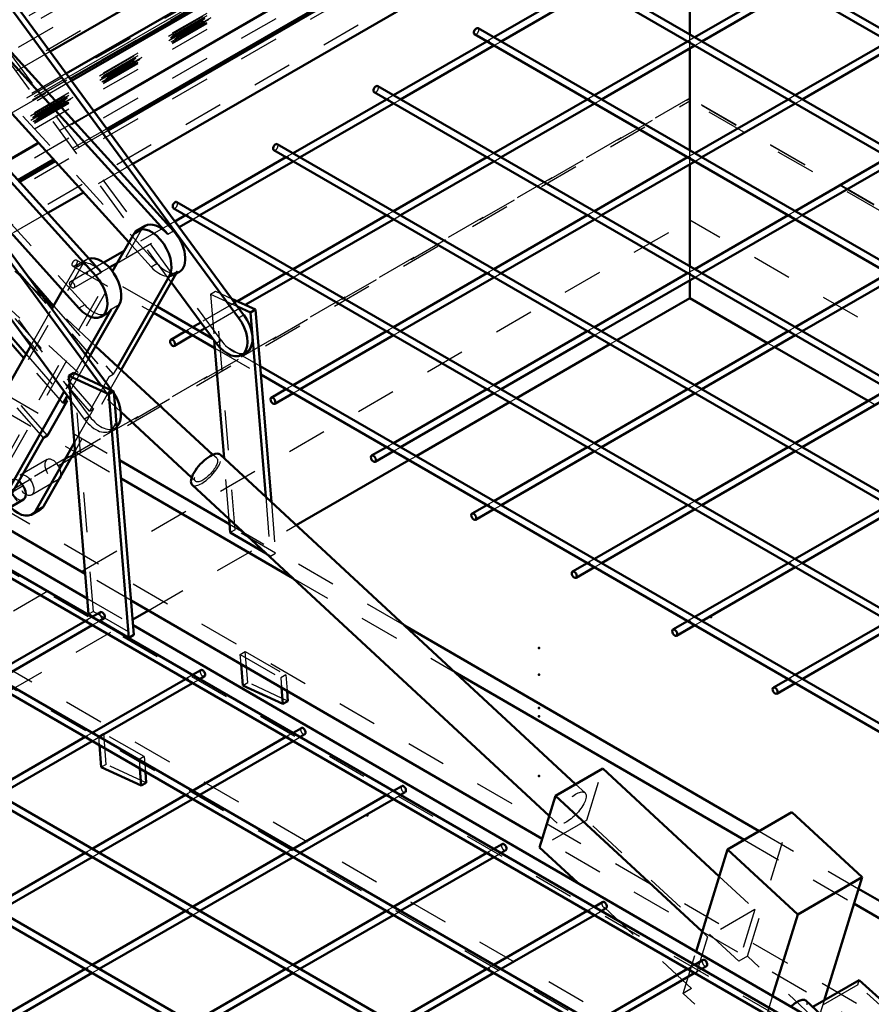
# Model space of a CAD drawing. Header units: millimetres. Extents: x 0 to 420, y 0 to 297.
# Tile 46 of 52: x 338 to 360, y 133 to 158. Entities that reach past the tile are written whole.
import ezdxf

# ---------------------------------------------------------------- set-up
doc = ezdxf.new("R2010")
doc.units = ezdxf.units.MM
doc.linetypes.add('Dashed', pattern=[2, 1, -1])
for name, color, linetype, lineweight in [('2d ConnectionPoints', 7, 'Continuous', 50), ('AM_0', 7, 'Continuous', 50), ('AM_4', 3, 'Continuous', 25), ('AM_9', 6, 'Dashed', 25)]:
    doc.layers.add(name, color=color, linetype=linetype, lineweight=lineweight)

# ---------------------------------------------------------------- blocks, each defined once
blk = doc.blocks.new('104_FGS30015018025O110U_0_in_150180C2125Y2N4N_300Op0__1203')
at = {"layer": 'AM_0'}
for p, q in [((330.637, 165.193), (342.136, 152.553)), ((330.492, 165.109), (341.991, 152.469)), ((328.853, 164.191), (340.329, 151.506)), ((328.708, 164.108), (340.184, 151.423)), ((341.016, 152.262), (331.226, 163.024)), ((337.428, 159.24), (343.898, 150.441)), ((337.302, 159.167), (343.772, 150.368)), ((333.999, 157.26), (340.318, 148.668)), ((334.125, 157.333), (340.59, 148.542)), ((339.56, 148.292), (334.06, 155.771)), ((333.172, 155.333), (338.378, 149.353)), ((333.273, 155.391), (338.438, 149.458)), ((339.764, 150.606), (336.069, 154.69)), ((341.426, 152.676), (341.225, 152.56)), ((340.602, 151.535), (341.129, 152.461)), ((338.482, 151.409), (339.127, 150.668)), ((342.033, 151.423), (340.736, 149.145)), ((342.235, 151.539), (340.825, 149.063)), ((342.198, 151.475), (342.284, 151.525)), ((339.083, 150.591), (339.351, 151.062)), ((343.207, 149.731), (342.079, 151.265)), ((339.115, 150.647), (338.885, 150.86)), ((343.601, 150.845), (344.193, 150.572)), ((340.571, 150.579), (339.926, 149.446)), ((340.772, 150.695), (340.002, 149.342)), ((343.747, 150.647), (344.067, 150.5)), ((344.067, 150.5), (344.193, 150.572)), ((344.193, 150.572), (344.594, 145.74)), ((340.33, 150.397), (340.475, 150.48)), ((344.067, 150.5), (344.451, 145.872)), ((336.313, 145.725), (338.553, 149.661)), ((343.126, 146.93), (340.182, 149.658)), ((343.405, 146.841), (343.16, 149.794)), ((343.846, 149.432), (343.972, 149.505)), ((339.634, 148.983), (339.508, 148.91)), ((340.005, 142.922), (339.508, 148.91)), ((339.508, 148.91), (340.512, 148.447)), ((339.634, 148.983), (340.638, 148.52)), ((339.396, 148.515), (337.316, 144.861)), ((339.472, 148.411), (339.364, 148.22)), ((340.638, 148.52), (340.512, 148.447)), ((340.512, 148.447), (341.019, 142.334)), ((340.638, 148.52), (341.145, 142.407)), ((339.465, 148.279), (338.973, 147.414)), ((339.465, 148.279), (339.364, 148.22)), ((339.424, 148.326), (339.465, 148.279)), ((340.813, 148.005), (342.593, 146.354)), ((338.872, 147.356), (337.418, 144.803)), ((338.973, 147.414), (338.872, 147.356)), ((339.648, 147.232), (338.679, 145.531)), ((339.665, 147.025), (338.881, 145.647)), ((339.654, 147.006), (339.667, 146.998)), ((352.233, 138.659), (343.306, 146.933)), ((340.782, 146.789), (343.543, 145.189)), ((334.318, 146.598), (339.972, 143.32)), ((340.82, 146.33), (345.137, 143.827)), ((342.603, 146.175), (351.572, 137.862)), ((337.8, 145.474), (338.37, 145.803)), ((338.583, 145.432), (338.785, 145.549)), ((339.921, 143.939), (337.67, 145.245)), ((343.56, 144.974), (343.532, 145.314)), ((344.464, 144.45), (343.56, 144.974)), ((351.394, 137.287), (341.074, 143.271)), ((340.005, 142.922), (340.108, 142.862)), ((340.286, 142.759), (341.019, 142.334)), ((341.125, 142.652), (362.432, 130.298)), ((341.019, 142.334), (341.145, 142.407)), ((347.938, 142.64), (356.841, 137.478)), ((343.879, 141.135), (343.835, 141.67)), ((349.199, 141.471), (356.463, 137.26)), ((344.882, 140.672), (343.879, 141.135)), ((344.848, 141.082), (344.882, 140.672)), ((344.987, 141.002), (345.008, 140.745)), ((344.882, 140.672), (345.008, 140.745)), ((340.324, 139.083), (340.278, 139.634)), ((341.327, 138.62), (340.324, 139.083)), ((341.292, 139.049), (341.327, 138.62)), ((341.431, 138.969), (341.453, 138.693)), ((352.913, 139.052), (351.728, 138.368)), ((352.913, 139.052), (355.839, 136.34)), ((341.453, 138.693), (341.327, 138.62)), ((351.326, 137.067), (351.728, 138.368)), ((351.728, 138.368), (355.411, 134.954)), ((357.663, 137.953), (356.05, 137.021)), ((357.663, 137.953), (359.425, 136.32)), ((352.278, 136.185), (351.326, 137.067)), ((355.258, 134.458), (356.05, 137.021)), ((356.05, 137.021), (357.811, 135.389)), ((359.425, 136.32), (357.811, 135.389)), ((359.425, 136.32), (358.47, 133.228)), ((359.336, 136.032), (365.821, 132.272)), ((359.221, 135.66), (365.442, 132.053)), ((357.811, 135.389), (357.179, 133.343)), ((359.35, 133.736), (358.187, 133.065)), ((359.35, 133.736), (360.32, 132.858)), ((358.803, 132.495), (358.015, 133.225))]:
    blk.add_line(p, q, dxfattribs=at)
blk.add_lwpolyline([(357.64, 133.076), (357.67, 133.102), (357.699, 133.126), (357.729, 133.149), (357.758, 133.169), (357.787, 133.187), (357.816, 133.203), (357.843, 133.217), (357.869, 133.228), (357.894, 133.236), (357.918, 133.242), (357.94, 133.245), (357.96, 133.246), (357.978, 133.243), (357.994, 133.238), (358.008, 133.23), (358.015, 133.225)], dxfattribs=at)
for centre, major_axis, ratio, start_param, end_param in [((341.581, 151.942), (0.357, -0.618), 0.577382, 0.326022, 3.467614), ((341.783, 152.058), (0.357, -0.618), 0.577382, 1.931724, 3.141593), ((341.928, 152.142), (0.357, -0.618), 0.577382, 0, 1.931724), ((340.321, 151.214), (0.357, -0.618), 0.577382, 0.326022, 3.008936), ((339.974, 151.014), (0.357, -0.618), 0.577382, 5.068954, 8.210546), ((340.119, 151.098), (0.357, -0.618), 0.577382, 0, 0.326022), ((343.49, 150.05), (0.357, -0.618), 0.577382, 4.902275, 8.043867), ((343.616, 150.123), (0.357, -0.618), 0.577382, 0, 1.760682), ((340.313, 148.216), (0.357, -0.618), 0.577382, 0.127813, 1.643781), ((342.955, 146.554), (0.351, 0.379), 0.385376, 0, 3.141593), ((339.109, 146.559), (-0.143, 0.247), 0.577382, 3.228099, 3.707129), ((338.227, 146.05), (-0.143, 0.247), 0.577382, 3.141593, 5.375395), ((338.227, 146.05), (0.357, -0.618), 0.577382, 5.123906, 6.609207), ((338.429, 146.166), (0.357, -0.618), 0.577382, 6.283185, 6.609207)]:
    blk.add_ellipse(centre, major_axis=major_axis, ratio=ratio, start_param=start_param, end_param=end_param, dxfattribs=at)
at = {"layer": 'AM_4'}
for p, q in [((341.991, 152.469), (342.136, 152.553)), ((340.329, 151.506), (340.184, 151.423)), ((342.033, 151.423), (342.235, 151.539)), ((340.772, 150.695), (340.571, 150.579)), ((343.772, 150.368), (343.898, 150.441)), ((338.679, 145.531), (338.881, 145.647))]:
    blk.add_line(p, q, dxfattribs=at)
at = {"layer": 'AM_9'}
for p, q in [((341.72, 151.731), (329.762, 164.877)), ((339.909, 150.689), (327.975, 163.881)), ((343.333, 149.804), (337.489, 157.751)), ((342.079, 151.265), (337.363, 157.678)), ((334.332, 156.002), (340.523, 148.89)), ((334.432, 156.06), (338.482, 151.409)), ((340.03, 147.897), (334.186, 155.844)), ((340.132, 148.084), (333.941, 155.196)), ((338.973, 147.414), (332.781, 154.527)), ((338.885, 150.86), (335.073, 154.394)), ((337.977, 146.685), (341.331, 152.578)), ((341.129, 152.461), (341.331, 152.578)), ((341.575, 151.648), (341.016, 152.262)), ((339.964, 151.832), (339.762, 151.715)), ((336.514, 145.841), (339.869, 151.733)), ((339.667, 151.617), (339.351, 151.062)), ((339.869, 151.733), (339.667, 151.617)), ((341.575, 151.648), (341.72, 151.731)), ((337.775, 146.569), (340.602, 151.535)), ((342.139, 151.441), (342.198, 151.475)), ((337.543, 151.035), (340.813, 148.005)), ((343.063, 150.962), (343.189, 151.035)), ((343.063, 150.962), (343.16, 149.794)), ((343.063, 150.962), (343.747, 150.647)), ((343.686, 145.047), (343.189, 151.035)), ((343.189, 151.035), (343.601, 150.845)), ((338.553, 149.661), (339.083, 150.591)), ((340.182, 149.658), (339.115, 150.647)), ((339.127, 150.668), (340.624, 148.948)), ((339.909, 150.689), (339.764, 150.606)), ((340.032, 148.026), (338.256, 150.065)), ((343.207, 149.731), (343.333, 149.804)), ((339.364, 148.22), (338.378, 149.353)), ((338.438, 149.458), (339.424, 148.326)), ((339.926, 149.446), (339.396, 148.515)), ((340.002, 149.342), (339.472, 148.411)), ((340.736, 149.145), (340.624, 148.948)), ((340.131, 142.995), (339.634, 148.983)), ((340.825, 149.063), (339.665, 147.025)), ((340.523, 148.89), (340.032, 148.026)), ((340.523, 148.89), (340.624, 148.948)), ((340.318, 148.668), (340.47, 148.462)), ((337.877, 148.473), (340.782, 146.789)), ((338.872, 147.356), (337.886, 148.489)), ((340.596, 148.535), (340.47, 148.462)), ((340.59, 148.542), (340.596, 148.535)), ((337.69, 148.144), (339.654, 147.006)), ((339.904, 147.824), (339.56, 148.292)), ((340.132, 148.084), (339.648, 147.232)), ((340.03, 147.897), (339.904, 147.824)), ((340.032, 148.026), (340.132, 148.084)), ((340.543, 147.525), (340.669, 147.598)), ((339.667, 146.998), (340.82, 146.33)), ((343.221, 146.841), (343.126, 146.93)), ((338.967, 146.806), (338.286, 146.413)), ((343.532, 145.314), (343.405, 146.841)), ((333.94, 146.38), (362.433, 129.86)), ((338.571, 145.919), (339.252, 146.312)), ((342.593, 146.354), (342.688, 146.266)), ((344.451, 145.872), (344.574, 144.386)), ((366.209, 129.135), (337.717, 145.655)), ((344.594, 145.74), (344.7, 144.459)), ((343.543, 145.189), (347.938, 142.64)), ((343.686, 145.047), (343.56, 144.974)), ((344.7, 144.459), (343.686, 145.047)), ((344.574, 144.386), (344.464, 144.45)), ((344.574, 144.386), (344.7, 144.459)), ((341.074, 143.271), (339.921, 143.939)), ((362.806, 127.17), (334.313, 143.69)), ((345.137, 143.827), (349.199, 141.471)), ((362.427, 126.952), (333.935, 143.472)), ((339.972, 143.32), (341.125, 142.652)), ((340.131, 142.995), (340.005, 142.922)), ((340.131, 142.995), (341.145, 142.407)), ((340.108, 142.862), (340.286, 142.759)), ((343.814, 141.915), (343.94, 141.988)), ((343.814, 141.915), (344.828, 141.328)), ((343.835, 141.67), (343.814, 141.915)), ((344.005, 141.208), (343.94, 141.988)), ((343.94, 141.988), (344.954, 141.4)), ((343.879, 141.135), (344.005, 141.208)), ((345.008, 140.745), (344.005, 141.208)), ((344.954, 141.4), (344.828, 141.328)), ((344.828, 141.328), (344.848, 141.082)), ((344.954, 141.4), (344.987, 141.002)), ((340.259, 139.863), (340.385, 139.936)), ((340.45, 139.155), (340.385, 139.936)), ((341.399, 139.348), (340.385, 139.936)), ((341.273, 139.275), (340.259, 139.863)), ((340.278, 139.634), (340.259, 139.863)), ((341.399, 139.348), (341.273, 139.275)), ((341.273, 139.275), (341.292, 139.049)), ((341.399, 139.348), (341.431, 138.969)), ((340.45, 139.155), (340.324, 139.083)), ((341.453, 138.693), (340.45, 139.155)), ((352.511, 137.751), (352.913, 139.052)), ((352.471, 138.439), (352.233, 138.659)), ((356.546, 134.335), (357.663, 137.953)), ((352.511, 137.751), (351.326, 137.067)), ((351.572, 137.862), (351.768, 137.68)), ((356.331, 134.211), (352.511, 137.751)), ((356.841, 137.478), (359.336, 136.032)), ((359.762, 132.435), (351.394, 137.287)), ((356.463, 137.26), (359.221, 135.66)), ((355.839, 136.34), (356.733, 135.512)), ((355.146, 133.527), (352.278, 136.185)), ((356.733, 135.512), (355.548, 134.827)), ((356.733, 135.512), (356.331, 134.211)), ((355.548, 134.827), (355.146, 133.527)), ((355.411, 134.954), (355.548, 134.827)), ((354.932, 133.403), (355.258, 134.458)), ((356.546, 134.335), (356.331, 134.211)), ((358.307, 132.702), (356.546, 134.335)), ((355.146, 133.527), (354.932, 133.403)), ((359.315, 133.616), (358.126, 132.93)), ((359.315, 133.616), (359.35, 133.736)), ((360.285, 132.737), (359.315, 133.616)), ((356.694, 131.77), (354.932, 133.403)), ((357.179, 133.343), (356.694, 131.77)), ((358.47, 133.228), (358.307, 132.702))]:
    blk.add_line(p, q, dxfattribs=at)
blk.add_lwpolyline([(358.015, 133.225), (358.025, 133.213), (358.033, 133.199), (358.038, 133.182), (358.041, 133.163), (358.041, 133.142), (358.038, 133.119)], dxfattribs=at)
for centre, major_axis, ratio, start_param, end_param in [((341.783, 152.058), (0.357, -0.618), 0.577382, 3.141593, 3.467614), ((340.119, 151.098), (0.357, -0.618), 0.577382, 1.927361, 3.467614), ((340.321, 151.214), (0.357, -0.618), 0.577382, 3.008936, 3.467614), ((341.783, 152.058), (0.357, -0.618), 0.577382, 5.073317, 6.609207), ((341.928, 152.142), (0.357, -0.618), 0.577382, 5.073317, 6.283185), ((340.119, 151.098), (0.357, -0.618), 0.577382, 5.068954, 6.283185), ((343.616, 150.123), (0.357, -0.618), 0.577382, 4.902275, 6.283185), ((340.187, 148.143), (0.357, -0.618), 0.577382, 4.902275, 8.043867), ((340.313, 148.216), (0.357, -0.618), 0.577382, 1.643781, 1.760682), ((340.313, 148.216), (0.357, -0.618), 0.577382, 4.902275, 6.410999), ((342.955, 146.554), (0.351, 0.379), 0.385376, 3.141593, 6.283185), ((338.429, 146.166), (0.357, -0.618), 0.577382, 3.467614, 6.283185), ((339.109, 146.559), (-0.143, 0.247), 0.577382, 3.707129, 9.511284), ((338.227, 146.05), (-0.143, 0.247), 0.577382, 5.375395, 9.424778)]:
    blk.add_ellipse(centre, major_axis=major_axis, ratio=ratio, start_param=start_param, end_param=end_param, dxfattribs=at)
for centre, major_axis, ratio in [((342.955, 146.554), (0.267, 0.288), 0.385376), ((338.429, 146.166), (-0.143, 0.247), 0.577382), ((352.12, 138.06), (0.351, 0.379), 0.385376)]:
    blk.add_ellipse(centre, major_axis=major_axis, ratio=ratio, dxfattribs=at)
blk = doc.blocks.new('116_FGS30015018025O33U_0_in_150180C2125Y2N4N_300Op0__1203')
at = {"layer": 'AM_0'}
for p, q in [((349.55, 163.122), (339.037, 157.053)), ((350.179, 162.696), (339.444, 156.499)), ((339.543, 156.363), (350.337, 162.594))]:
    blk.add_line(p, q, dxfattribs=at)
at = {"layer": 'AM_4'}
blk.add_line((350.275, 162.634), (339.505, 156.416), dxfattribs=at)
at = {"layer": 'AM_9'}
for p, q in [((352.962, 165.653), (309.495, 140.56)), ((351.493, 165.447), (308.279, 140.5)), ((353.661, 165.573), (309.74, 140.218)), ((351.795, 165.383), (308.328, 140.29)), ((355.051, 165.331), (310.07, 139.364)), ((354.904, 165.382), (310.082, 139.507)), ((339.037, 157.053), (337.477, 156.152)), ((339.444, 156.499), (337.948, 155.635)), ((339.505, 156.416), (338.018, 155.558)), ((338.063, 155.509), (339.543, 156.363))]:
    blk.add_line(p, q, dxfattribs=at)
blk = doc.blocks.new('117_FGS300150180259U_0_in_150180C2125Y2N4N_300Op0__1203')
at = {"layer": 'AM_0'}
for p, q in [((384.833, 143.229), (354.828, 160.55)), ((354.738, 160.396), (384.654, 143.126)), ((382.311, 141.774), (352.306, 159.095)), ((352.524, 158.763), (350.181, 157.411)), ((352.217, 158.941), (382.133, 141.671)), ((357.567, 158.763), (355.224, 157.411)), ((350.36, 157.308), (352.703, 158.66)), ((355.402, 157.308), (357.745, 158.66)), ((349.696, 157.485), (379.612, 140.215)), ((379.79, 140.318), (349.785, 157.639)), ((350.003, 157.308), (347.66, 155.955)), ((355.045, 157.308), (352.703, 155.955)), ((360.088, 157.308), (357.745, 155.955)), ((347.838, 155.852), (350.181, 157.205)), ((352.881, 155.852), (355.224, 157.205)), ((357.923, 155.852), (360.266, 157.205)), ((347.175, 156.03), (377.09, 138.76)), ((377.269, 138.863), (347.264, 156.184)), ((347.482, 155.852), (345.139, 154.5)), ((352.524, 155.852), (350.181, 154.5)), ((357.567, 155.852), (355.224, 154.5)), ((345.317, 154.397), (347.66, 155.749)), ((350.36, 154.397), (352.703, 155.749)), ((355.402, 154.397), (357.745, 155.749)), ((344.653, 154.574), (374.569, 137.304)), ((374.747, 137.407), (344.743, 154.728)), ((344.96, 154.397), (342.617, 153.044)), ((342.796, 152.941), (345.139, 154.294)), ((350.003, 154.397), (347.66, 153.044)), ((347.838, 152.941), (350.181, 154.294)), ((355.045, 154.397), (352.703, 153.044)), ((352.881, 152.941), (355.224, 154.294)), ((360.088, 154.397), (357.745, 153.044)), ((357.923, 152.941), (360.266, 154.294)), ((342.132, 153.119), (371.431, 136.205)), ((371.648, 136.285), (342.221, 153.273)), ((342.439, 152.941), (342.173, 152.788)), ((342.279, 152.643), (342.617, 152.838)), ((347.482, 152.941), (345.139, 151.589)), ((345.317, 151.486), (347.66, 152.838)), ((352.524, 152.941), (350.181, 151.589)), ((350.36, 151.486), (352.703, 152.838)), ((357.567, 152.941), (355.224, 151.589)), ((355.402, 151.486), (357.745, 152.838)), ((340.895, 152.05), (340.384, 151.755)), ((340.524, 151.63), (340.721, 151.743)), ((344.96, 151.486), (343.74, 150.781)), ((343.938, 150.69), (345.139, 151.383)), ((350.003, 151.486), (347.66, 150.133)), ((347.838, 150.03), (350.181, 151.383)), ((355.045, 151.486), (352.703, 150.133)), ((352.881, 150.03), (355.224, 151.383)), ((360.088, 151.486), (357.745, 150.133)), ((357.923, 150.03), (360.266, 151.383)), ((343.127, 149.839), (341.727, 150.647)), ((341.639, 150.492), (343.176, 149.605)), ((342.823, 150.252), (342.617, 150.133)), ((342.796, 150.03), (342.93, 150.108)), ((342.439, 150.03), (342.069, 149.817)), ((342.158, 149.662), (342.617, 149.927)), ((347.482, 150.03), (345.139, 148.678)), ((345.317, 148.575), (347.66, 149.927)), ((352.524, 150.03), (350.181, 148.678)), ((350.36, 148.575), (352.703, 149.927)), ((357.567, 150.03), (355.224, 148.678)), ((355.402, 148.575), (357.745, 149.927)), ((369.705, 134.496), (344.31, 149.156)), ((344.328, 148.94), (369.527, 134.393)), ((344.96, 148.575), (344.59, 148.361)), ((344.68, 148.207), (345.139, 148.472)), ((350.003, 148.575), (347.66, 147.222)), ((347.838, 147.119), (350.181, 148.472)), ((355.045, 148.575), (352.703, 147.222)), ((352.881, 147.119), (355.224, 148.472)), ((360.088, 148.575), (357.745, 147.222)), ((357.923, 147.119), (360.266, 148.472)), ((347.482, 147.119), (347.112, 146.906)), ((352.524, 147.119), (350.181, 145.767)), ((357.567, 147.119), (355.224, 145.767)), ((347.201, 146.751), (347.66, 147.016)), ((350.36, 145.664), (352.703, 147.016)), ((355.402, 145.664), (357.745, 147.016)), ((350.003, 145.664), (349.633, 145.45)), ((355.045, 145.664), (352.703, 144.311)), ((360.088, 145.664), (357.745, 144.311)), ((349.722, 145.296), (350.181, 145.561)), ((352.881, 144.208), (355.224, 145.561)), ((357.923, 144.208), (360.266, 145.561)), ((352.524, 144.208), (352.154, 143.995)), ((357.567, 144.208), (355.224, 142.856)), ((352.243, 143.84), (352.703, 144.105)), ((355.402, 142.753), (357.745, 144.105)), ((355.045, 142.753), (354.675, 142.539)), ((354.765, 142.385), (355.224, 142.65)), ((360.088, 142.753), (357.745, 141.4)), ((357.923, 141.297), (360.266, 142.65)), ((357.567, 141.297), (357.197, 141.084)), ((357.286, 140.929), (357.745, 141.194))]:
    blk.add_line(p, q, dxfattribs=at)
for centre in [(349.741, 157.562), (347.219, 156.107), (344.698, 154.651), (342.177, 153.196)]:
    blk.add_ellipse(centre, major_axis=(0.0446, 0.0772), ratio=0.577382, start_param=0, end_param=3.141593, dxfattribs=at)
for centre in [(342.114, 149.74), (344.635, 148.284), (347.156, 146.829), (349.677, 145.373), (352.199, 143.918), (354.72, 142.462), (357.241, 141.007)]:
    blk.add_ellipse(centre, major_axis=(0.0446, -0.0772), ratio=0.577382, dxfattribs=at)
at = {"layer": 'AM_9'}
for p, q in [((350.181, 157.411), (350.003, 157.308)), ((350.181, 157.205), (350.36, 157.308)), ((355.224, 157.411), (355.045, 157.308)), ((355.224, 157.205), (355.402, 157.308)), ((347.66, 155.955), (347.482, 155.852)), ((347.66, 155.749), (347.838, 155.852)), ((352.703, 155.955), (352.524, 155.852)), ((352.703, 155.749), (352.881, 155.852)), ((357.745, 155.955), (357.567, 155.852)), ((357.745, 155.749), (357.923, 155.852)), ((345.139, 154.5), (344.96, 154.397)), ((345.139, 154.294), (345.317, 154.397)), ((350.181, 154.5), (350.003, 154.397)), ((350.181, 154.294), (350.36, 154.397)), ((355.224, 154.5), (355.045, 154.397)), ((355.224, 154.294), (355.402, 154.397)), ((342.617, 153.044), (342.439, 152.941)), ((347.66, 153.044), (347.482, 152.941)), ((352.703, 153.044), (352.524, 152.941)), ((357.745, 153.044), (357.567, 152.941)), ((342.173, 152.788), (340.895, 152.05)), ((342.617, 152.838), (342.796, 152.941)), ((347.66, 152.838), (347.838, 152.941)), ((352.703, 152.838), (352.881, 152.941)), ((357.745, 152.838), (357.923, 152.941)), ((340.721, 151.743), (342.279, 152.643)), ((341.727, 150.647), (339.7, 151.817)), ((340.384, 151.755), (339.548, 151.272)), ((339.611, 151.663), (341.639, 150.492)), ((339.637, 151.118), (340.524, 151.63)), ((345.139, 151.589), (344.96, 151.486)), ((350.181, 151.589), (350.003, 151.486)), ((355.224, 151.589), (355.045, 151.486)), ((345.139, 151.383), (345.317, 151.486)), ((350.181, 151.383), (350.36, 151.486)), ((355.224, 151.383), (355.402, 151.486)), ((343.74, 150.781), (342.823, 150.252)), ((342.93, 150.108), (343.938, 150.69)), ((342.617, 150.133), (342.439, 150.03)), ((347.66, 150.133), (347.482, 150.03)), ((352.703, 150.133), (352.524, 150.03)), ((357.745, 150.133), (357.567, 150.03)), ((342.617, 149.927), (342.796, 150.03)), ((344.31, 149.156), (343.127, 149.839)), ((347.66, 149.927), (347.838, 150.03)), ((352.703, 149.927), (352.881, 150.03)), ((357.745, 149.927), (357.923, 150.03)), ((343.176, 149.605), (344.328, 148.94)), ((345.139, 148.678), (344.96, 148.575)), ((350.181, 148.678), (350.003, 148.575)), ((355.224, 148.678), (355.045, 148.575)), ((345.139, 148.472), (345.317, 148.575)), ((350.181, 148.472), (350.36, 148.575)), ((355.224, 148.472), (355.402, 148.575)), ((347.66, 147.222), (347.482, 147.119)), ((347.66, 147.016), (347.838, 147.119)), ((352.703, 147.222), (352.524, 147.119)), ((352.703, 147.016), (352.881, 147.119)), ((357.745, 147.222), (357.567, 147.119)), ((357.745, 147.016), (357.923, 147.119)), ((350.181, 145.767), (350.003, 145.664)), ((350.181, 145.561), (350.36, 145.664)), ((355.224, 145.767), (355.045, 145.664)), ((355.224, 145.561), (355.402, 145.664)), ((352.703, 144.311), (352.524, 144.208)), ((352.703, 144.105), (352.881, 144.208)), ((357.745, 144.311), (357.567, 144.208)), ((357.745, 144.105), (357.923, 144.208)), ((355.224, 142.856), (355.045, 142.753)), ((355.224, 142.65), (355.402, 142.753)), ((357.745, 141.4), (357.567, 141.297)), ((357.745, 141.194), (357.923, 141.297))]:
    blk.add_line(p, q, dxfattribs=at)
for points in [[(350.064, 157.313), (350.061, 157.314), (350.057, 157.314), (350.053, 157.314), (350.05, 157.313), (350.047, 157.312), (350.045, 157.31), (350.044, 157.308), (350.045, 157.306), (350.047, 157.304), (350.05, 157.303), (350.053, 157.302), (350.057, 157.301), (350.061, 157.302), (350.064, 157.303), (350.066, 157.305), (350.067, 157.307), (350.067, 157.309), (350.065, 157.312), (350.064, 157.313)], [(355.09, 157.312), (355.093, 157.313), (355.097, 157.314), (355.101, 157.314), (355.104, 157.314), (355.107, 157.312), (355.109, 157.31), (355.109, 157.308), (355.109, 157.306), (355.107, 157.304), (355.104, 157.302), (355.101, 157.301), (355.097, 157.301), (355.093, 157.302), (355.09, 157.304), (355.088, 157.305), (355.087, 157.307), (355.087, 157.309), (355.089, 157.311), (355.09, 157.312)], [(347.542, 155.857), (347.539, 155.858), (347.536, 155.859), (347.532, 155.859), (347.528, 155.858), (347.526, 155.856), (347.524, 155.854), (347.523, 155.852), (347.524, 155.85), (347.526, 155.849), (347.528, 155.847), (347.532, 155.846), (347.536, 155.846), (347.539, 155.846), (347.542, 155.847), (347.545, 155.849), (347.546, 155.852), (347.545, 155.854), (347.544, 155.856), (347.542, 155.857)], [(352.569, 155.857), (352.572, 155.858), (352.576, 155.859), (352.579, 155.859), (352.583, 155.858), (352.586, 155.857), (352.588, 155.855), (352.588, 155.852), (352.588, 155.85), (352.586, 155.848), (352.583, 155.847), (352.579, 155.846), (352.576, 155.846), (352.572, 155.847), (352.569, 155.848), (352.567, 155.85), (352.566, 155.852), (352.566, 155.854), (352.567, 155.856), (352.569, 155.857)], [(357.612, 155.857), (357.615, 155.858), (357.618, 155.859), (357.622, 155.859), (357.625, 155.858), (357.628, 155.857), (357.63, 155.855), (357.631, 155.852), (357.63, 155.85), (357.628, 155.848), (357.625, 155.847), (357.622, 155.846), (357.618, 155.846), (357.615, 155.847), (357.612, 155.848), (357.609, 155.85), (357.608, 155.852), (357.608, 155.854), (357.61, 155.856), (357.612, 155.857)], [(345.021, 154.402), (345.018, 154.403), (345.014, 154.403), (345.011, 154.403), (345.007, 154.402), (345.004, 154.401), (345.003, 154.399), (345.002, 154.397), (345.003, 154.395), (345.004, 154.393), (345.007, 154.392), (345.011, 154.391), (345.014, 154.39), (345.018, 154.391), (345.021, 154.392), (345.023, 154.394), (345.024, 154.396), (345.024, 154.398), (345.023, 154.401), (345.021, 154.402)], [(350.048, 154.401), (350.051, 154.402), (350.054, 154.403), (350.058, 154.403), (350.062, 154.403), (350.064, 154.401), (350.066, 154.399), (350.067, 154.397), (350.066, 154.395), (350.064, 154.393), (350.062, 154.391), (350.058, 154.39), (350.054, 154.39), (350.051, 154.391), (350.048, 154.393), (350.046, 154.394), (350.044, 154.396), (350.045, 154.398), (350.046, 154.4), (350.048, 154.401)], [(355.09, 154.401), (355.093, 154.402), (355.097, 154.403), (355.101, 154.403), (355.104, 154.403), (355.107, 154.401), (355.109, 154.399), (355.109, 154.397), (355.109, 154.395), (355.107, 154.393), (355.104, 154.391), (355.101, 154.39), (355.097, 154.39), (355.093, 154.391), (355.09, 154.393), (355.088, 154.394), (355.087, 154.396), (355.087, 154.398), (355.089, 154.4), (355.09, 154.401)], [(342.5, 152.946), (342.497, 152.947), (342.493, 152.948), (342.489, 152.948), (342.486, 152.947), (342.483, 152.945), (342.481, 152.943), (342.481, 152.941), (342.481, 152.939), (342.483, 152.938), (342.486, 152.936), (342.489, 152.935), (342.493, 152.935), (342.497, 152.935), (342.5, 152.936), (342.502, 152.938), (342.503, 152.941), (342.503, 152.943), (342.501, 152.945), (342.5, 152.946)], [(347.526, 152.946), (347.53, 152.947), (347.533, 152.948), (347.537, 152.948), (347.54, 152.947), (347.543, 152.946), (347.545, 152.944), (347.546, 152.941), (347.545, 152.939), (347.543, 152.937), (347.54, 152.936), (347.537, 152.935), (347.533, 152.935), (347.53, 152.936), (347.526, 152.937), (347.524, 152.939), (347.523, 152.941), (347.523, 152.943), (347.525, 152.945), (347.526, 152.946)], [(352.569, 152.946), (352.572, 152.947), (352.576, 152.948), (352.579, 152.948), (352.583, 152.947), (352.586, 152.946), (352.588, 152.944), (352.588, 152.941), (352.588, 152.939), (352.586, 152.937), (352.583, 152.936), (352.579, 152.935), (352.576, 152.935), (352.572, 152.936), (352.569, 152.937), (352.567, 152.939), (352.566, 152.941), (352.566, 152.943), (352.567, 152.945), (352.569, 152.946)], [(357.612, 152.946), (357.615, 152.947), (357.618, 152.948), (357.622, 152.948), (357.625, 152.947), (357.628, 152.946), (357.63, 152.944), (357.631, 152.941), (357.63, 152.939), (357.628, 152.937), (357.625, 152.936), (357.622, 152.935), (357.618, 152.935), (357.615, 152.936), (357.612, 152.937), (357.609, 152.939), (357.608, 152.941), (357.608, 152.943), (357.61, 152.945), (357.612, 152.946)], [(339.979, 151.491), (339.975, 151.492), (339.972, 151.492), (339.968, 151.492), (339.965, 151.491), (339.962, 151.49), (339.96, 151.488), (339.959, 151.486), (339.96, 151.484), (339.962, 151.482), (339.965, 151.481), (339.968, 151.48), (339.972, 151.479), (339.975, 151.48), (339.979, 151.481), (339.981, 151.483), (339.982, 151.485), (339.982, 151.487), (339.98, 151.49), (339.979, 151.491)], [(345.005, 151.49), (345.008, 151.491), (345.012, 151.492), (345.016, 151.492), (345.019, 151.492), (345.022, 151.49), (345.024, 151.488), (345.024, 151.486), (345.024, 151.484), (345.022, 151.482), (345.019, 151.48), (345.016, 151.479), (345.012, 151.479), (345.008, 151.48), (345.005, 151.482), (345.003, 151.483), (345.002, 151.485), (345.002, 151.487), (345.004, 151.489), (345.005, 151.49)], [(350.048, 151.49), (350.051, 151.491), (350.054, 151.492), (350.058, 151.492), (350.062, 151.492), (350.064, 151.49), (350.066, 151.488), (350.067, 151.486), (350.066, 151.484), (350.064, 151.482), (350.062, 151.48), (350.058, 151.479), (350.054, 151.479), (350.051, 151.48), (350.048, 151.482), (350.046, 151.483), (350.044, 151.485), (350.045, 151.487), (350.046, 151.489), (350.048, 151.49)], [(355.09, 151.49), (355.093, 151.491), (355.097, 151.492), (355.101, 151.492), (355.104, 151.492), (355.107, 151.49), (355.109, 151.488), (355.109, 151.486), (355.109, 151.484), (355.107, 151.482), (355.104, 151.48), (355.101, 151.479), (355.097, 151.479), (355.093, 151.48), (355.09, 151.482), (355.088, 151.483), (355.087, 151.485), (355.087, 151.487), (355.089, 151.489), (355.09, 151.49)], [(342.484, 150.035), (342.487, 150.036), (342.491, 150.037), (342.494, 150.037), (342.498, 150.036), (342.501, 150.035), (342.503, 150.033), (342.503, 150.03), (342.503, 150.028), (342.501, 150.026), (342.498, 150.025), (342.494, 150.024), (342.491, 150.024), (342.487, 150.025), (342.484, 150.026), (342.482, 150.028), (342.481, 150.03), (342.481, 150.032), (342.482, 150.034), (342.484, 150.035)], [(347.526, 150.035), (347.53, 150.036), (347.533, 150.037), (347.537, 150.037), (347.54, 150.036), (347.543, 150.035), (347.545, 150.033), (347.546, 150.03), (347.545, 150.028), (347.543, 150.026), (347.54, 150.025), (347.537, 150.024), (347.533, 150.024), (347.53, 150.025), (347.526, 150.026), (347.524, 150.028), (347.523, 150.03), (347.523, 150.032), (347.525, 150.034), (347.526, 150.035)], [(352.569, 150.035), (352.572, 150.036), (352.576, 150.037), (352.579, 150.037), (352.583, 150.036), (352.586, 150.035), (352.588, 150.033), (352.588, 150.03), (352.588, 150.028), (352.586, 150.026), (352.583, 150.025), (352.579, 150.024), (352.576, 150.024), (352.572, 150.025), (352.569, 150.026), (352.567, 150.028), (352.566, 150.03), (352.566, 150.032), (352.567, 150.034), (352.569, 150.035)], [(357.612, 150.035), (357.615, 150.036), (357.618, 150.037), (357.622, 150.037), (357.625, 150.036), (357.628, 150.035), (357.63, 150.033), (357.631, 150.03), (357.63, 150.028), (357.628, 150.026), (357.625, 150.025), (357.622, 150.024), (357.618, 150.024), (357.615, 150.025), (357.612, 150.026), (357.609, 150.028), (357.608, 150.03), (357.608, 150.032), (357.61, 150.034), (357.612, 150.035)], [(345.005, 148.579), (345.008, 148.58), (345.012, 148.581), (345.016, 148.581), (345.019, 148.581), (345.022, 148.579), (345.024, 148.577), (345.024, 148.575), (345.024, 148.573), (345.022, 148.571), (345.019, 148.569), (345.016, 148.568), (345.012, 148.568), (345.008, 148.569), (345.005, 148.571), (345.003, 148.572), (345.002, 148.574), (345.002, 148.576), (345.004, 148.578), (345.005, 148.579)], [(350.048, 148.579), (350.051, 148.58), (350.054, 148.581), (350.058, 148.581), (350.062, 148.581), (350.064, 148.579), (350.066, 148.577), (350.067, 148.575), (350.066, 148.573), (350.064, 148.571), (350.062, 148.569), (350.058, 148.568), (350.054, 148.568), (350.051, 148.569), (350.048, 148.571), (350.046, 148.572), (350.044, 148.574), (350.045, 148.576), (350.046, 148.578), (350.048, 148.579)], [(355.09, 148.579), (355.093, 148.58), (355.097, 148.581), (355.101, 148.581), (355.104, 148.581), (355.107, 148.579), (355.109, 148.577), (355.109, 148.575), (355.109, 148.573), (355.107, 148.571), (355.104, 148.569), (355.101, 148.568), (355.097, 148.568), (355.093, 148.569), (355.09, 148.571), (355.088, 148.572), (355.087, 148.574), (355.087, 148.576), (355.089, 148.578), (355.09, 148.579)], [(347.526, 147.124), (347.53, 147.125), (347.533, 147.126), (347.537, 147.126), (347.54, 147.125), (347.543, 147.124), (347.545, 147.122), (347.546, 147.119), (347.545, 147.117), (347.543, 147.115), (347.54, 147.114), (347.537, 147.113), (347.533, 147.113), (347.53, 147.114), (347.526, 147.115), (347.524, 147.117), (347.523, 147.119), (347.523, 147.121), (347.525, 147.123), (347.526, 147.124)], [(352.569, 147.124), (352.572, 147.125), (352.576, 147.126), (352.579, 147.126), (352.583, 147.125), (352.586, 147.124), (352.588, 147.122), (352.588, 147.119), (352.588, 147.117), (352.586, 147.115), (352.583, 147.114), (352.579, 147.113), (352.576, 147.113), (352.572, 147.114), (352.569, 147.115), (352.567, 147.117), (352.566, 147.119), (352.566, 147.121), (352.567, 147.123), (352.569, 147.124)], [(357.612, 147.124), (357.615, 147.125), (357.618, 147.126), (357.622, 147.126), (357.625, 147.125), (357.628, 147.124), (357.63, 147.122), (357.631, 147.119), (357.63, 147.117), (357.628, 147.115), (357.625, 147.114), (357.622, 147.113), (357.618, 147.113), (357.615, 147.114), (357.612, 147.115), (357.609, 147.117), (357.608, 147.119), (357.608, 147.121), (357.61, 147.123), (357.612, 147.124)], [(350.048, 145.668), (350.051, 145.67), (350.054, 145.67), (350.058, 145.67), (350.062, 145.67), (350.064, 145.668), (350.066, 145.666), (350.067, 145.664), (350.066, 145.662), (350.064, 145.66), (350.062, 145.658), (350.058, 145.657), (350.054, 145.657), (350.051, 145.658), (350.048, 145.66), (350.046, 145.661), (350.044, 145.663), (350.045, 145.665), (350.046, 145.667), (350.048, 145.668)], [(355.09, 145.668), (355.093, 145.67), (355.097, 145.67), (355.101, 145.67), (355.104, 145.67), (355.107, 145.668), (355.109, 145.666), (355.109, 145.664), (355.109, 145.662), (355.107, 145.66), (355.104, 145.658), (355.101, 145.657), (355.097, 145.657), (355.093, 145.658), (355.09, 145.66), (355.088, 145.661), (355.087, 145.663), (355.087, 145.665), (355.089, 145.667), (355.09, 145.668)], [(352.569, 144.213), (352.572, 144.214), (352.576, 144.215), (352.579, 144.215), (352.583, 144.214), (352.586, 144.213), (352.588, 144.211), (352.588, 144.208), (352.588, 144.206), (352.586, 144.204), (352.583, 144.203), (352.579, 144.202), (352.576, 144.202), (352.572, 144.203), (352.569, 144.204), (352.567, 144.206), (352.566, 144.208), (352.566, 144.21), (352.567, 144.212), (352.569, 144.213)], [(357.612, 144.213), (357.615, 144.214), (357.618, 144.215), (357.622, 144.215), (357.625, 144.214), (357.628, 144.213), (357.63, 144.211), (357.631, 144.208), (357.63, 144.206), (357.628, 144.204), (357.625, 144.203), (357.622, 144.202), (357.618, 144.202), (357.615, 144.203), (357.612, 144.204), (357.609, 144.206), (357.608, 144.208), (357.608, 144.21), (357.61, 144.212), (357.612, 144.213)], [(355.09, 142.757), (355.093, 142.759), (355.097, 142.759), (355.101, 142.759), (355.104, 142.759), (355.107, 142.757), (355.109, 142.755), (355.109, 142.753), (355.109, 142.751), (355.107, 142.749), (355.104, 142.747), (355.101, 142.746), (355.097, 142.746), (355.093, 142.747), (355.09, 142.749), (355.088, 142.75), (355.087, 142.752), (355.087, 142.754), (355.089, 142.756), (355.09, 142.757)], [(357.612, 141.302), (357.615, 141.303), (357.618, 141.304), (357.622, 141.304), (357.625, 141.303), (357.628, 141.302), (357.63, 141.3), (357.631, 141.297), (357.63, 141.295), (357.628, 141.293), (357.625, 141.292), (357.622, 141.291), (357.618, 141.291), (357.615, 141.292), (357.612, 141.293), (357.609, 141.295), (357.608, 141.297), (357.608, 141.299), (357.61, 141.301), (357.612, 141.302)]]:
    blk.add_lwpolyline(points, dxfattribs=at)
for centre in [(349.741, 157.562), (347.219, 156.107), (344.698, 154.651), (342.177, 153.196)]:
    blk.add_ellipse(centre, major_axis=(0.0446, 0.0772), ratio=0.577382, start_param=3.141593, end_param=6.283185, dxfattribs=at)
for centre, major_axis in [((339.655, 151.74), (0.0446, 0.0772)), ((339.592, 151.195), (0.0446, -0.0772))]:
    blk.add_ellipse(centre, major_axis=major_axis, ratio=0.577382, dxfattribs=at)
blk = doc.blocks.new('118_FGS300150180259U_0_in_150180C2125Y2N4N_300Op0__1203')
at = {"layer": 'AM_0'}
for p, q in [((362.141, 130.13), (332.136, 147.451)), ((332.047, 147.297), (361.963, 130.027)), ((359.62, 128.674), (329.615, 145.996)), ((329.526, 145.841), (359.442, 128.571)), ((327.005, 144.386), (356.92, 127.116)), ((357.099, 127.219), (327.094, 144.54)), ((324.483, 142.93), (354.399, 125.66)), ((354.577, 125.763), (324.572, 143.085)), ((340.304, 142.976), (340.096, 142.856)), ((339.918, 142.753), (337.575, 141.4)), ((337.753, 141.297), (340.096, 142.65)), ((340.274, 142.753), (340.393, 142.822)), ((342.826, 141.52), (342.617, 141.4)), ((342.439, 141.297), (340.096, 139.945)), ((340.274, 139.842), (342.617, 141.194)), ((342.796, 141.297), (342.915, 141.366)), ((345.347, 140.065), (345.139, 139.945)), ((339.918, 139.842), (337.575, 138.489)), ((337.753, 138.386), (340.096, 139.739)), ((344.96, 139.842), (342.617, 138.489)), ((342.796, 138.386), (345.139, 139.739)), ((345.317, 139.842), (345.436, 139.911)), ((347.868, 138.609), (347.66, 138.489)), ((347.838, 138.386), (347.957, 138.455)), ((342.439, 138.386), (340.096, 137.034)), ((340.274, 136.931), (342.617, 138.283)), ((347.482, 138.386), (345.139, 137.034)), ((345.317, 136.931), (347.66, 138.283)), ((350.389, 137.154), (350.181, 137.034)), ((350.36, 136.931), (350.478, 137)), ((339.918, 136.931), (337.575, 135.578)), ((337.753, 135.475), (340.096, 136.828)), ((344.96, 136.931), (342.617, 135.578)), ((342.796, 135.475), (345.139, 136.828)), ((350.003, 136.931), (347.66, 135.578)), ((347.838, 135.475), (350.181, 136.828)), ((352.911, 135.698), (352.703, 135.578)), ((352.881, 135.475), (353, 135.544)), ((342.439, 135.475), (340.096, 134.123)), ((340.274, 134.02), (342.617, 135.372)), ((347.482, 135.475), (345.139, 134.123)), ((345.317, 134.02), (347.66, 135.372)), ((352.524, 135.475), (350.181, 134.123)), ((350.36, 134.02), (352.703, 135.372)), ((355.432, 134.243), (355.224, 134.123)), ((339.918, 134.02), (337.575, 132.667)), ((344.96, 134.02), (342.617, 132.667)), ((350.003, 134.02), (347.66, 132.667)), ((355.045, 134.02), (352.703, 132.667)), ((355.402, 134.02), (355.521, 134.089)), ((337.753, 132.564), (340.096, 133.917)), ((342.796, 132.564), (345.139, 133.917)), ((347.838, 132.564), (350.181, 133.917)), ((352.881, 132.564), (355.224, 133.917))]:
    blk.add_line(p, q, dxfattribs=at)
for centre, start_param, end_param in [((340.349, 142.899), 6.283185, 9.424778), ((342.87, 141.443), 0, 3.141593), ((345.391, 139.988), 0, 3.141593), ((347.913, 138.532), 6.283185, 9.424778), ((350.434, 137.077), 6.283185, 9.424778), ((352.955, 135.621), 6.283185, 9.424778), ((355.476, 134.166), 6.283185, 9.424778)]:
    blk.add_ellipse(centre, major_axis=(0.0446, -0.0772), ratio=0.577382, start_param=start_param, end_param=end_param, dxfattribs=at)
at = {"layer": 'AM_9'}
for p, q in [((340.096, 142.856), (339.918, 142.753)), ((340.096, 142.65), (340.274, 142.753)), ((342.617, 141.4), (342.439, 141.297)), ((342.617, 141.194), (342.796, 141.297)), ((340.096, 139.945), (339.918, 139.842)), ((345.139, 139.945), (344.96, 139.842)), ((340.096, 139.739), (340.274, 139.842)), ((345.139, 139.739), (345.317, 139.842)), ((342.617, 138.489), (342.439, 138.386)), ((347.66, 138.489), (347.482, 138.386)), ((342.617, 138.283), (342.796, 138.386)), ((347.66, 138.283), (347.838, 138.386)), ((340.096, 137.034), (339.918, 136.931)), ((345.139, 137.034), (344.96, 136.931)), ((350.181, 137.034), (350.003, 136.931)), ((340.096, 136.828), (340.274, 136.931)), ((345.139, 136.828), (345.317, 136.931)), ((350.181, 136.828), (350.36, 136.931)), ((342.617, 135.578), (342.439, 135.475)), ((347.66, 135.578), (347.482, 135.475)), ((352.703, 135.578), (352.524, 135.475)), ((342.617, 135.372), (342.796, 135.475)), ((347.66, 135.372), (347.838, 135.475)), ((352.703, 135.372), (352.881, 135.475)), ((340.096, 134.123), (339.918, 134.02)), ((340.096, 133.917), (340.274, 134.02)), ((345.139, 134.123), (344.96, 134.02)), ((345.139, 133.917), (345.317, 134.02)), ((350.181, 134.123), (350.003, 134.02)), ((350.181, 133.917), (350.36, 134.02)), ((355.224, 134.123), (355.045, 134.02)), ((355.224, 133.917), (355.402, 134.02))]:
    blk.add_line(p, q, dxfattribs=at)
for points in [[(339.963, 142.757), (339.966, 142.759), (339.969, 142.759), (339.973, 142.759), (339.977, 142.759), (339.979, 142.757), (339.981, 142.755), (339.982, 142.753), (339.981, 142.751), (339.979, 142.749), (339.977, 142.747), (339.973, 142.746), (339.969, 142.746), (339.966, 142.747), (339.963, 142.749), (339.96, 142.75), (339.959, 142.752), (339.96, 142.754), (339.961, 142.756), (339.963, 142.757)], [(342.484, 141.302), (342.487, 141.303), (342.491, 141.304), (342.494, 141.304), (342.498, 141.303), (342.501, 141.302), (342.503, 141.3), (342.503, 141.297), (342.503, 141.295), (342.501, 141.293), (342.498, 141.292), (342.494, 141.291), (342.491, 141.291), (342.487, 141.292), (342.484, 141.293), (342.482, 141.295), (342.481, 141.297), (342.481, 141.299), (342.482, 141.301), (342.484, 141.302)], [(339.963, 139.846), (339.966, 139.848), (339.969, 139.848), (339.973, 139.848), (339.977, 139.848), (339.979, 139.846), (339.981, 139.844), (339.982, 139.842), (339.981, 139.84), (339.979, 139.838), (339.977, 139.836), (339.973, 139.835), (339.969, 139.835), (339.966, 139.836), (339.963, 139.838), (339.96, 139.839), (339.959, 139.841), (339.96, 139.843), (339.961, 139.845), (339.963, 139.846)], [(345.005, 139.846), (345.008, 139.848), (345.012, 139.848), (345.016, 139.848), (345.019, 139.848), (345.022, 139.846), (345.024, 139.844), (345.024, 139.842), (345.024, 139.84), (345.022, 139.838), (345.019, 139.836), (345.016, 139.835), (345.012, 139.835), (345.008, 139.836), (345.005, 139.838), (345.003, 139.839), (345.002, 139.841), (345.002, 139.843), (345.004, 139.845), (345.005, 139.846)], [(342.484, 138.391), (342.487, 138.392), (342.491, 138.393), (342.494, 138.393), (342.498, 138.392), (342.501, 138.391), (342.503, 138.389), (342.503, 138.386), (342.503, 138.384), (342.501, 138.382), (342.498, 138.381), (342.494, 138.38), (342.491, 138.38), (342.487, 138.381), (342.484, 138.382), (342.482, 138.384), (342.481, 138.386), (342.481, 138.388), (342.482, 138.39), (342.484, 138.391)], [(347.526, 138.391), (347.53, 138.392), (347.533, 138.393), (347.537, 138.393), (347.54, 138.392), (347.543, 138.391), (347.545, 138.389), (347.546, 138.386), (347.545, 138.384), (347.543, 138.382), (347.54, 138.381), (347.537, 138.38), (347.533, 138.38), (347.53, 138.381), (347.526, 138.382), (347.524, 138.384), (347.523, 138.386), (347.523, 138.388), (347.525, 138.39), (347.526, 138.391)], [(339.963, 136.935), (339.966, 136.937), (339.969, 136.937), (339.973, 136.937), (339.977, 136.937), (339.979, 136.935), (339.981, 136.933), (339.982, 136.931), (339.981, 136.929), (339.979, 136.927), (339.977, 136.925), (339.973, 136.924), (339.969, 136.924), (339.966, 136.925), (339.963, 136.927), (339.96, 136.928), (339.959, 136.93), (339.96, 136.932), (339.961, 136.934), (339.963, 136.935)], [(345.005, 136.935), (345.008, 136.937), (345.012, 136.937), (345.016, 136.937), (345.019, 136.937), (345.022, 136.935), (345.024, 136.933), (345.024, 136.931), (345.024, 136.929), (345.022, 136.927), (345.019, 136.925), (345.016, 136.924), (345.012, 136.924), (345.008, 136.925), (345.005, 136.927), (345.003, 136.928), (345.002, 136.93), (345.002, 136.932), (345.004, 136.934), (345.005, 136.935)], [(350.048, 136.935), (350.051, 136.937), (350.054, 136.937), (350.058, 136.937), (350.062, 136.937), (350.064, 136.935), (350.066, 136.933), (350.067, 136.931), (350.066, 136.929), (350.064, 136.927), (350.062, 136.925), (350.058, 136.924), (350.054, 136.924), (350.051, 136.925), (350.048, 136.927), (350.046, 136.928), (350.044, 136.93), (350.045, 136.932), (350.046, 136.934), (350.048, 136.935)], [(342.484, 135.48), (342.487, 135.481), (342.491, 135.482), (342.494, 135.482), (342.498, 135.481), (342.501, 135.48), (342.503, 135.478), (342.503, 135.475), (342.503, 135.473), (342.501, 135.471), (342.498, 135.47), (342.494, 135.469), (342.491, 135.469), (342.487, 135.47), (342.484, 135.471), (342.482, 135.473), (342.481, 135.475), (342.481, 135.477), (342.482, 135.479), (342.484, 135.48)], [(347.526, 135.48), (347.53, 135.481), (347.533, 135.482), (347.537, 135.482), (347.54, 135.481), (347.543, 135.48), (347.545, 135.478), (347.546, 135.475), (347.545, 135.473), (347.543, 135.471), (347.54, 135.47), (347.537, 135.469), (347.533, 135.469), (347.53, 135.47), (347.526, 135.471), (347.524, 135.473), (347.523, 135.475), (347.523, 135.477), (347.525, 135.479), (347.526, 135.48)], [(352.569, 135.48), (352.572, 135.481), (352.576, 135.482), (352.579, 135.482), (352.583, 135.481), (352.586, 135.48), (352.588, 135.478), (352.588, 135.475), (352.588, 135.473), (352.586, 135.471), (352.583, 135.47), (352.579, 135.469), (352.576, 135.469), (352.572, 135.47), (352.569, 135.471), (352.567, 135.473), (352.566, 135.475), (352.566, 135.477), (352.567, 135.479), (352.569, 135.48)], [(339.963, 134.024), (339.966, 134.026), (339.969, 134.026), (339.973, 134.026), (339.977, 134.026), (339.979, 134.024), (339.981, 134.022), (339.982, 134.02), (339.981, 134.018), (339.979, 134.016), (339.977, 134.014), (339.973, 134.013), (339.969, 134.014), (339.966, 134.014), (339.963, 134.016), (339.96, 134.017), (339.959, 134.019), (339.96, 134.021), (339.961, 134.023), (339.963, 134.024)], [(345.005, 134.024), (345.008, 134.026), (345.012, 134.026), (345.016, 134.026), (345.019, 134.026), (345.022, 134.024), (345.024, 134.022), (345.024, 134.02), (345.024, 134.018), (345.022, 134.016), (345.019, 134.014), (345.016, 134.013), (345.012, 134.014), (345.008, 134.014), (345.005, 134.016), (345.003, 134.017), (345.002, 134.019), (345.002, 134.021), (345.004, 134.023), (345.005, 134.024)], [(350.048, 134.024), (350.051, 134.026), (350.054, 134.026), (350.058, 134.026), (350.062, 134.026), (350.064, 134.024), (350.066, 134.022), (350.067, 134.02), (350.066, 134.018), (350.064, 134.016), (350.062, 134.014), (350.058, 134.013), (350.054, 134.014), (350.051, 134.014), (350.048, 134.016), (350.046, 134.017), (350.044, 134.019), (350.045, 134.021), (350.046, 134.023), (350.048, 134.024)], [(355.09, 134.024), (355.093, 134.026), (355.097, 134.026), (355.101, 134.026), (355.104, 134.026), (355.107, 134.024), (355.109, 134.022), (355.109, 134.02), (355.109, 134.018), (355.107, 134.016), (355.104, 134.014), (355.101, 134.013), (355.097, 134.014), (355.093, 134.014), (355.09, 134.016), (355.088, 134.017), (355.087, 134.019), (355.087, 134.021), (355.089, 134.023), (355.09, 134.024)]]:
    blk.add_lwpolyline(points, dxfattribs=at)
for centre in [(340.349, 142.899), (342.87, 141.443), (345.391, 139.988), (347.913, 138.532), (350.434, 137.077), (352.955, 135.621), (355.476, 134.166)]:
    blk.add_ellipse(centre, major_axis=(0.0446, -0.0772), ratio=0.577382, start_param=3.141593, end_param=6.283185, dxfattribs=at)
blk = doc.blocks.new('119_FGS300150180223U_0_in_150180C2125Y2N4N_300Op0__1203')
at = {"layer": 'AM_0'}
for p, q in [((355.098, 164.198), (340.135, 155.559)), ((355.098, 163.563), (340.462, 155.114)), ((355.098, 163.499), (340.495, 155.069)), ((350.736, 162.757), (339.579, 156.316)), ((355.098, 162.305), (341.112, 154.231)), ((338.746, 154.758), (337.853, 154.242)), ((339.124, 154.342), (338.23, 153.826)), ((339.163, 154.3), (338.268, 153.783)), ((339.875, 153.517), (338.978, 152.999))]:
    blk.add_line(p, q, dxfattribs=at)
at = {"layer": 'AM_9'}
for p, q in [((355.098, 164.946), (309.797, 138.794)), ((355.197, 164.899), (310.347, 139.008)), ((355, 164.933), (310.484, 139.235)), ((355.098, 165.011), (311.127, 139.627)), ((355.098, 164.745), (310.001, 138.711)), ((355.151, 164.855), (310.013, 138.797)), ((355.007, 164.823), (310.014, 138.849)), ((355.06, 164.784), (310.032, 138.79)), ((355.098, 164.774), (310.117, 138.807)), ((355.052, 164.876), (310.43, 139.116)), ((355.052, 164.894), (310.502, 139.176)), ((355.098, 164.605), (311.127, 139.221)), ((355.098, 163.877), (313.548, 139.891)), ((355.098, 163.359), (315, 140.211)), ((339.579, 156.316), (338.104, 155.464)), ((340.135, 155.559), (338.746, 154.758)), ((340.462, 155.114), (339.124, 154.342)), ((340.495, 155.069), (339.163, 154.3)), ((341.112, 154.231), (339.875, 153.517)), ((338.978, 152.999), (338.072, 152.476))]:
    blk.add_line(p, q, dxfattribs=at)
blk = doc.blocks.new('120_FGS30015018025101U_0_in_150180C2125Y2N4N_300Op0__1203')
at = {"layer": 'AM_0'}
for p, q in [((355.098, 157.483), (355.098, 160.043)), ((355.098, 154.572), (355.098, 157.132)), ((355.098, 151.661), (355.098, 154.221)), ((355.098, 150.863), (355.098, 151.31)), ((353.268, 149.807), (355.098, 150.863)), ((357.054, 149.734), (355.098, 150.863)), ((350.747, 148.351), (353.09, 149.704)), ((359.575, 148.279), (357.232, 149.631)), ((348.226, 146.896), (350.569, 148.248)), ((345.219, 145.16), (348.048, 146.793)), ((341.113, 142.79), (341.509, 143.018))]:
    blk.add_line(p, q, dxfattribs=at)
at = {"layer": 'AM_9'}
for p, q in [((311.859, 139.221), (355.098, 164.183)), ((314.731, 139.221), (355.098, 162.525)), ((355.098, 157.132), (355.098, 157.483)), ((301.143, 124.664), (355.098, 155.812)), ((308.262, 128.834), (355.098, 155.872)), ((355.098, 155.882), (308.267, 128.847)), ((394.366, 133.213), (355.098, 155.882)), ((394.37, 133.201), (355.098, 155.872)), ((401.49, 129.03), (355.098, 155.812)), ((355.098, 154.221), (355.098, 154.572)), ((306.94, 125.015), (355.098, 152.816)), ((395.693, 129.382), (355.098, 152.816)), ((355.098, 151.31), (355.098, 151.661)), ((353.09, 149.704), (353.268, 149.807)), ((357.232, 149.631), (357.054, 149.734)), ((350.569, 148.248), (350.747, 148.351)), ((359.753, 148.176), (359.575, 148.279)), ((348.048, 146.793), (348.226, 146.896)), ((341.509, 143.018), (345.219, 145.16)), ((337.963, 140.971), (341.113, 142.79))]:
    blk.add_line(p, q, dxfattribs=at)

msp = doc.modelspace()

# ---------------------------------------------------------------- linework, layer by layer
at = {"layer": '2d ConnectionPoints'}
for p in [(355.628, 142.853), (351.316, 142.074), (351.316, 142.074), (351.316, 142.074), (351.316, 142.074), (351.316, 142.074), (351.316, 142.074), (351.316, 142.074), (351.316, 141.404), (351.316, 141.404), (351.316, 141.404), (351.316, 140.569), (351.316, 140.569), (351.316, 140.569), (351.316, 140.364), (351.316, 138.863), (347.005, 137.875)]:
    msp.add_point(p, dxfattribs=at)

# ---------------------------------------------------------------- block references
for name in ['116_FGS30015018025O33U_0_in_150180C2125Y2N4N_300Op0__1203', '104_FGS30015018025O110U_0_in_150180C2125Y2N4N_300Op0__1203', '119_FGS300150180223U_0_in_150180C2125Y2N4N_300Op0__1203', '120_FGS30015018025101U_0_in_150180C2125Y2N4N_300Op0__1203', '117_FGS300150180259U_0_in_150180C2125Y2N4N_300Op0__1203', '118_FGS300150180259U_0_in_150180C2125Y2N4N_300Op0__1203']:
    msp.add_blockref(name, (0, 0))

doc.saveas('drawing.dxf')
